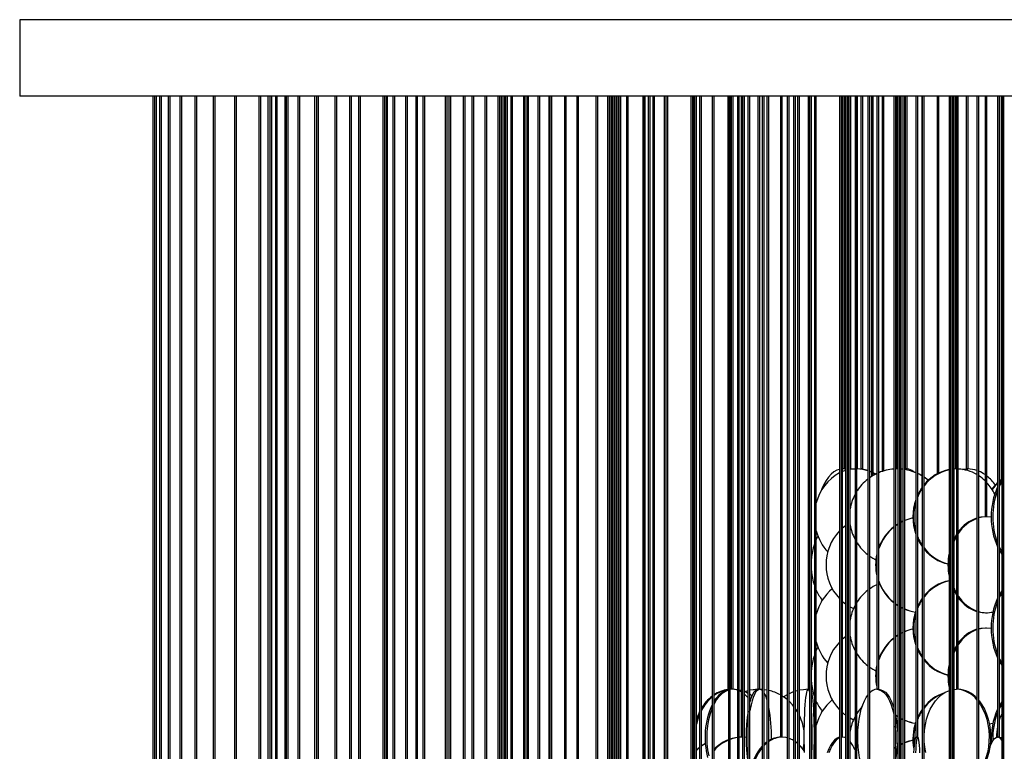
# Model space of a CAD drawing. Header units: millimetres. Extents: x 495 to 2657, y 518 to 2595.
# Tile 90 of 96: x 2157 to 2414, y 2404 to 2595. Entities that reach past the tile are written whole.
import ezdxf

# ---------------------------------------------------------------- set-up
doc = ezdxf.new("R2010")
doc.units = ezdxf.units.MM

msp = doc.modelspace()

# ---------------------------------------------------------------- linework, layer by layer
at = {"color": 7, "linetype": 'Continuous', "lineweight": 25}
for p, q in [((2156.8, 2594.8), (2156.8, 2574.8)), ((2406.8, 2594.8), (2156.8, 2594.8)), ((2656.8, 2594.8), (2406.8, 2594.8)), ((2406.8, 2574.8), (2156.8, 2574.8)), ((2191.55, 2574.8), (2191.55, 2132.55)), ((2192, 2574.8), (2192, 2132.45)), ((2192.5, 2132.5), (2192.5, 2574.8)), ((2193.32, 2574.8), (2193.32, 2132.55)), ((2193.82, 2132.55), (2193.82, 2574.8)), ((2195.52, 2574.8), (2195.52, 2132.1)), ((2196.02, 2132.23), (2196.02, 2574.8)), ((2198.58, 2574.8), (2198.58, 2132.55)), ((2199.08, 2132.55), (2199.08, 2574.8)), ((2202.51, 2574.8), (2202.51, 2131.46)), ((2203.01, 2131.68), (2203.01, 2574.8)), ((2207.27, 2574.8), (2207.27, 2132.55)), ((2207.77, 2132.55), (2207.77, 2574.8)), ((2212.84, 2574.8), (2212.84, 2130.4)), ((2213.34, 2130.74), (2213.34, 2574.8)), ((2219.22, 2574.8), (2219.22, 2132.55)), ((2219.72, 2132.55), (2219.72, 2574.8)), ((2221.55, 2574.8), (2221.55, 2190.03)), ((2222.05, 2574.8), (2222.05, 2190.05)), ((2222.55, 2190.05), (2222.55, 2574.8)), ((2223.52, 2574.8), (2223.52, 2189.74)), ((2224.02, 2189.85), (2224.02, 2574.8)), ((2225.98, 2574.8), (2225.98, 2190.05)), ((2226.36, 2574.8), (2226.36, 2128.59)), ((2226.86, 2129.16), (2226.86, 2574.8)), ((2229.4, 2574.8), (2229.4, 2189.15)), ((2229.9, 2189.34), (2229.9, 2574.8)), ((2233.76, 2574.8), (2233.76, 2190.05)), ((2234.25, 2574.8), (2234.25, 2132.55)), ((2234.75, 2132.55), (2234.75, 2574.8)), ((2239.05, 2574.8), (2239.05, 2188.27)), ((2239.55, 2188.56), (2239.55, 2574.8)), ((2242.84, 2574.8), (2242.84, 2124.78)), ((2243.34, 2126.07), (2243.34, 2574.8)), ((2245.22, 2574.8), (2245.22, 2190.05)), ((2245.72, 2190.05), (2245.72, 2574.8)), ((2251.55, 2574.8), (2251.55, 2247.55)), ((2252.05, 2247.55), (2252.05, 2574.8)), ((2252.11, 2574.8), (2252.11, 2132.55)), ((2252.61, 2132.55), (2252.61, 2574.8)), ((2252.76, 2187.45), (2252.76, 2574.8)), ((2254.19, 2574.8), (2254.19, 2247.55)), ((2254.69, 2247.55), (2254.69, 2574.8)), ((2257.47, 2574.8), (2257.47, 2235.05)), ((2257.97, 2235.05), (2257.97, 2574.8)), ((2260.13, 2574.8), (2260.13, 2190.05)), ((2260.63, 2190.05), (2260.63, 2574.8)), ((2262.01, 2574.8), (2262.01, 2120.05)), ((2262.51, 2120.05), (2262.51, 2574.8)), ((2262.52, 2247.55), (2262.52, 2574.8)), ((2267.8, 2574.8), (2267.8, 2235.05)), ((2268.3, 2235.05), (2268.3, 2574.8)), ((2268.77, 2574.8), (2268.77, 2185.2)), ((2269.27, 2185.82), (2269.27, 2574.8)), ((2272.5, 2574.8), (2272.5, 2132.55)), ((2273, 2132.55), (2273, 2574.8)), ((2274.77, 2574.8), (2274.77, 2247.55)), ((2275.27, 2247.55), (2275.27, 2574.8)), ((2278.15, 2574.8), (2278.15, 2190.05)), ((2278.65, 2190.05), (2278.65, 2574.8)), ((2281.55, 2574.8), (2281.55, 2304.92)), ((2282.05, 2305.03), (2282.05, 2574.8)), ((2282.4, 2574.8), (2282.4, 2305.05)), ((2282.86, 2574.8), (2282.86, 2235.05)), ((2283.36, 2235.05), (2283.36, 2574.8)), ((2283.55, 2574.8), (2283.55, 2120.05)), ((2284.05, 2120.05), (2284.05, 2574.8)), ((2284.92, 2574.8), (2284.92, 2303.4)), ((2285.42, 2303.78), (2285.42, 2574.8)), ((2288.21, 2574.8), (2288.21, 2181.72)), ((2288.71, 2183.02), (2288.71, 2574.8)), ((2289.09, 2574.8), (2289.09, 2305.05)), ((2289.59, 2305.05), (2289.59, 2574.8)), ((2292.01, 2574.8), (2292.01, 2247.55)), ((2292.51, 2247.55), (2292.51, 2574.8)), ((2294.85, 2574.8), (2294.85, 2301.36)), ((2295.1, 2574.8), (2295.1, 2132.55)), ((2295.6, 2132.55), (2295.6, 2574.8)), ((2298.91, 2574.8), (2298.91, 2190.05)), ((2299.41, 2190.05), (2299.41, 2574.8)), ((2302.12, 2574.8), (2302.12, 2305.05)), ((2302.13, 2574.8), (2302.13, 2235.05)), ((2302.62, 2305.05), (2302.62, 2574.8)), ((2302.63, 2235.05), (2302.63, 2574.8)), ((2307.11, 2574.8), (2307.11, 2120.05)), ((2307.61, 2120.05), (2307.61, 2574.8)), ((2310.18, 2574.8), (2310.18, 2177.55)), ((2310.68, 2177.55), (2310.68, 2574.8)), ((2310.8, 2574.8), (2310.8, 2298.82)), ((2311.3, 2299.66), (2311.3, 2574.8)), ((2311.55, 2574.8), (2311.55, 2362.49)), ((2312.05, 2362.53), (2312.05, 2574.8)), ((2312.44, 2574.8), (2312.44, 2362.55)), ((2312.94, 2362.55), (2312.94, 2574.8)), ((2313.14, 2574.8), (2313.14, 2247.55)), ((2313.64, 2247.55), (2313.64, 2574.8)), ((2315.08, 2574.8), (2315.08, 2360.24)), ((2315.58, 2360.78), (2315.58, 2574.8)), ((2319.42, 2574.8), (2319.42, 2362.55)), ((2319.52, 2574.8), (2319.52, 2132.55)), ((2320.02, 2132.55), (2320.02, 2574.8)), ((2320.77, 2574.8), (2320.77, 2305.05)), ((2321.27, 2305.05), (2321.27, 2574.8)), ((2321.96, 2574.8), (2321.96, 2190.05)), ((2322.46, 2190.05), (2322.46, 2574.8)), ((2324.96, 2574.8), (2324.96, 2235.05)), ((2325.46, 2235.05), (2325.46, 2574.8)), ((2325.88, 2350.05), (2325.88, 2574.8)), ((2331.91, 2574.8), (2331.91, 2293.58)), ((2332.3, 2574.8), (2332.3, 2120.05)), ((2332.8, 2120.05), (2332.8, 2574.8)), ((2332.86, 2574.8), (2332.86, 2362.55)), ((2333.36, 2362.55), (2333.36, 2574.8)), ((2334.2, 2574.8), (2334.2, 2177.55)), ((2334.7, 2177.55), (2334.7, 2574.8)), ((2337.46, 2574.8), (2337.46, 2247.55)), ((2337.96, 2247.55), (2337.96, 2574.8)), ((2341.55, 2574.8), (2341.55, 2419.93)), ((2341.71, 2574.8), (2341.71, 2350.05)), ((2342.21, 2350.05), (2342.21, 2574.8)), ((2342.44, 2574.8), (2342.44, 2420.05)), ((2342.94, 2420.05), (2342.94, 2574.8)), ((2344.05, 2574.8), (2344.05, 2305.05)), ((2344.55, 2305.05), (2344.55, 2574.8)), ((2345.08, 2574.8), (2345.08, 2407.55)), ((2345.38, 2574.8), (2345.38, 2132.55)), ((2345.88, 2132.55), (2345.88, 2574.8)), ((2346.82, 2574.8), (2346.82, 2190.05)), ((2347.32, 2190.05), (2347.32, 2574.8)), ((2349.39, 2574.8), (2349.39, 2420.05)), ((2349.89, 2420.05), (2349.89, 2574.8)), ((2350.56, 2574.8), (2350.56, 2235.05)), ((2351.06, 2235.05), (2351.06, 2574.8)), ((2351.77, 2574.8), (2351.77, 2362.55)), ((2352.27, 2362.55), (2352.27, 2574.8)), ((2355.26, 2574.8), (2355.26, 2407.55)), ((2355.76, 2407.55), (2355.76, 2574.8)), ((2357.04, 2574.8), (2357.04, 2292.55)), ((2357.54, 2292.55), (2357.54, 2574.8)), ((2358.71, 2574.8), (2358.71, 2120.05)), ((2359.21, 2120.05), (2359.21, 2574.8)), ((2359.76, 2574.8), (2359.76, 2177.55)), ((2360.26, 2177.55), (2360.26, 2574.8)), ((2362.53, 2574.8), (2362.53, 2420.05)), ((2362.85, 2574.8), (2362.85, 2350.05)), ((2363.35, 2350.05), (2363.35, 2574.8)), ((2364.14, 2574.8), (2364.14, 2247.55)), ((2364.64, 2247.55), (2364.64, 2574.8)), ((2370.7, 2574.8), (2370.7, 2305.05)), ((2371.2, 2305.05), (2371.2, 2574.8)), ((2371.5, 2407.55), (2371.5, 2574.8)), ((2371.58, 2574.8), (2371.58, 2477.55)), ((2372.08, 2477.55), (2372.08, 2574.8)), ((2372.13, 2574.8), (2372.13, 2477.09)), ((2372.24, 2574.8), (2372.24, 2132.55)), ((2372.74, 2132.55), (2372.74, 2574.8)), ((2372.95, 2574.8), (2372.95, 2190.05)), ((2373.45, 2190.05), (2373.45, 2574.8)), ((2373.64, 2477.44), (2373.64, 2574.8)), ((2374.74, 2574.8), (2374.74, 2362.55)), ((2375.24, 2362.55), (2375.24, 2574.8)), ((2375.43, 2477.55), (2375.43, 2574.8)), ((2376.24, 2574.8), (2376.24, 2477.55)), ((2376.74, 2477.55), (2376.74, 2574.8)), ((2378.07, 2574.8), (2378.07, 2235.05)), ((2378.57, 2235.05), (2378.57, 2574.8)), ((2379, 2574.8), (2379, 2475.56)), ((2379.5, 2475.86), (2379.5, 2574.8)), ((2380.44, 2574.8), (2380.44, 2420.05)), ((2380.94, 2420.05), (2380.94, 2574.8)), ((2381.8, 2574.8), (2381.8, 2476.9)), ((2382.3, 2477.06), (2382.3, 2574.8)), ((2384.85, 2574.8), (2384.85, 2292.55)), ((2385.35, 2292.55), (2385.35, 2574.8)), ((2385.53, 2574.8), (2385.53, 2477.55)), ((2385.91, 2574.8), (2385.91, 2120.05)), ((2386.41, 2120.05), (2386.41, 2574.8)), ((2386.82, 2177.55), (2386.82, 2574.8)), ((2387.22, 2574.8), (2387.22, 2350.05)), ((2387.72, 2350.05), (2387.72, 2574.8)), ((2387.85, 2574.8), (2387.85, 2477.55)), ((2388.35, 2477.55), (2388.35, 2574.8)), ((2390.6, 2574.8), (2390.6, 2407.55)), ((2391.1, 2407.55), (2391.1, 2574.8)), ((2392.19, 2574.8), (2392.19, 2472.68)), ((2392.25, 2574.8), (2392.25, 2247.55)), ((2392.75, 2247.55), (2392.75, 2574.8)), ((2396.14, 2574.8), (2396.14, 2476.27)), ((2396.64, 2476.53), (2396.64, 2574.8)), ((2399.29, 2574.8), (2399.29, 2305.05)), ((2399.66, 2574.8), (2399.66, 2132.55)), ((2400.16, 2132.55), (2400.16, 2574.8)), ((2400.3, 2190.05), (2400.3, 2574.8)), ((2400.57, 2362.55), (2400.57, 2574.8)), ((2400.94, 2574.8), (2400.94, 2477.55)), ((2401.19, 2574.8), (2401.19, 2420.05)), ((2401.69, 2420.05), (2401.69, 2574.8)), ((2403.74, 2574.8), (2403.74, 2477.55)), ((2404.24, 2477.55), (2404.24, 2574.8)), ((2406.55, 2574.8), (2406.55, 2235.05)), ((2656.8, 2574.8), (2406.8, 2574.8)), ((2407.05, 2235.05), (2407.05, 2574.8)), ((2408.67, 2574.8), (2408.67, 2465.05)), ((2409.17, 2465.05), (2409.17, 2574.8)), ((2411.92, 2574.8), (2411.92, 2407.55)), ((2412.42, 2407.55), (2412.42, 2574.8)), ((2412.86, 2574.8), (2412.86, 2474.83)), ((2413.04, 2574.8), (2413.04, 2350.05)), ((2413.31, 2574.8), (2413.31, 2177.55)), ((2413.44, 2574.8), (2413.44, 2120.05)), ((2371.62, 2477.55), (2371.5, 2477.55)), ((2372.24, 2477.12), (2371.5, 2476.86)), ((2371.62, 2477.55), (2371.58, 2477.55)), ((2372.08, 2477.55), (2371.62, 2477.55)), ((2372.13, 2477.51), (2371.62, 2477.55)), ((2372.13, 2477.55), (2372.04, 2477.55)), ((2372.94, 2477.31), (2372.74, 2477.38)), ((2372.94, 2477.31), (2372.74, 2477.26)), ((2375.43, 2477.55), (2375.24, 2477.55)), ((2376.24, 2477.55), (2376.24, 2477.55)), ((2376.74, 2477.55), (2376.24, 2477.55)), ((2379, 2476.81), (2378.57, 2476.97)), ((2380.18, 2476.23), (2379.5, 2476.58)), ((2385.77, 2477.55), (2385.35, 2477.54)), ((2385.77, 2477.55), (2385.53, 2477.55)), ((2385.91, 2477.55), (2385.77, 2477.55)), ((2385.91, 2477.55), (2385.77, 2477.55)), ((2385.91, 2477.55), (2385.78, 2477.55)), ((2387.22, 2477.46), (2386.82, 2477.5)), ((2387.72, 2477.54), (2387.87, 2477.55)), ((2388.35, 2477.55), (2387.85, 2477.55)), ((2401.19, 2477.55), (2400.57, 2477.52)), ((2401.08, 2477.55), (2400.57, 2477.54)), ((2401.19, 2477.55), (2400.94, 2477.55)), ((2404.24, 2477.55), (2403.74, 2477.55)), ((2387.22, 2463.89), (2386.82, 2463.69)), ((2409.07, 2465.05), (2408.67, 2465.05)), ((2409.17, 2465.05), (2409.07, 2465.05)), ((2372.24, 2462.73), (2371.5, 2462.14)), ((2372.95, 2463.22), (2372.74, 2463.09)), ((2381.1, 2447.64), (2380.94, 2447.58)), ((2372.74, 2442.01), (2372.95, 2441.87)), ((2373.45, 2441.57), (2374.35, 2441.11)), ((2385.35, 2442.38), (2385.91, 2442)), ((2385.35, 2442.31), (2385.91, 2441.94)), ((2386.82, 2441.46), (2387.22, 2441.26)), ((2386.82, 2441.41), (2387.22, 2441.21)), ((2408.76, 2440.05), (2409.07, 2440.05)), ((2409.07, 2436.05), (2408.76, 2436.05)), ((2372.24, 2433.73), (2371.5, 2433.14)), ((2372.95, 2434.22), (2372.74, 2434.09)), ((2387.22, 2434.89), (2386.82, 2434.69)), ((2342.35, 2420.05), (2342.21, 2420.04)), ((2342.9, 2420.05), (2342.21, 2419.98)), ((2342.48, 2420.05), (2342.21, 2420.04)), ((2342.9, 2420.05), (2342.44, 2420.05)), ((2342.94, 2420.05), (2342.9, 2420.05)), ((2349.89, 2420.05), (2349.39, 2420.05)), ((2350.56, 2420.02), (2349.94, 2420.05)), ((2362.85, 2420.05), (2362.53, 2420.05)), ((2363.64, 2420.02), (2363.35, 2420.04)), ((2380.94, 2420.05), (2380.44, 2420.05)), ((2400.57, 2420.01), (2401.25, 2420.05)), ((2401.69, 2420.05), (2401.19, 2420.05)), ((2345.08, 2419.72), (2344.55, 2419.86)), ((2345.08, 2419.4), (2344.55, 2419.68)), ((2346.82, 2419.67), (2345.97, 2419.4)), ((2357.04, 2418.65), (2356.07, 2418.09)), ((2359.76, 2419.68), (2359.21, 2419.53)), ((2372.74, 2413.01), (2372.95, 2412.87)), ((2373.45, 2412.57), (2374.35, 2412.11)), ((2385.35, 2413.38), (2385.91, 2413)), ((2385.35, 2413.31), (2385.91, 2412.94)), ((2386.82, 2412.46), (2387.22, 2412.26)), ((2386.82, 2412.41), (2387.22, 2412.21)), ((2332.86, 2409.98), (2332.8, 2409.55)), ((2409.74, 2411.08), (2410.72, 2411.23)), ((2345.45, 2407.55), (2344.55, 2407.51)), ((2345.2, 2407.55), (2344.55, 2407.53)), ((2345.38, 2407.55), (2345.08, 2407.55)), ((2346.33, 2407.51), (2345.88, 2407.54)), ((2355.7, 2407.55), (2355.26, 2407.55)), ((2355.76, 2407.55), (2355.7, 2407.55)), ((2371.48, 2407.55), (2371.2, 2407.55)), ((2371.48, 2407.55), (2371.2, 2407.53)), ((2371.5, 2407.55), (2371.48, 2407.55)), ((2372.95, 2406.95), (2372.74, 2407.11)), ((2391.1, 2407.55), (2390.6, 2407.55)), ((2412.42, 2407.55), (2411.92, 2407.55)), ((2332.8, 2405.54), (2332.86, 2405.11)), ((2361.51, 2405.48), (2361.39, 2405.57)), ((2361.51, 2405.65), (2361.41, 2405.71)), ((2387.22, 2405.89), (2386.82, 2405.69))]:
    msp.add_line(p, q, dxfattribs=at)
at = {"color": 7, "linetype": 'Continuous', "lineweight": 25, "flags": 128}
for points in [[(2370.7, 2477.43), (2370.02, 2477.2), (2369.25, 2476.77), (2368.51, 2476.17), (2367.82, 2475.42), (2367.18, 2474.52), (2366.6, 2473.49), (2366.09, 2472.34), (2365.91, 2471.83)], [(2372.95, 2477.44), (2372.85, 2477.46), (2372.74, 2477.48)], [(2374.74, 2477.54), (2373.77, 2477.46), (2373.45, 2477.41)], [(2376.35, 2477.49), (2376.24, 2477.55), (2376.15, 2477.51)], [(2376.91, 2477.41), (2376.88, 2477.46), (2376.74, 2477.55)], [(2379, 2476.7), (2378.85, 2476.77), (2378.57, 2476.88)], [(2380.05, 2476.16), (2380.04, 2476.17), (2379.5, 2476.46)], [(2387.29, 2477.46), (2387.26, 2477.46), (2386.82, 2477.51)], [(2387.72, 2477.45), (2387.76, 2477.46), (2388.33, 2477.55)], [(2402.66, 2477.46), (2402.69, 2477.46), (2403.83, 2477.55)], [(2402.84, 2477.43), (2403.01, 2477.46), (2404.15, 2477.55)], [(2392.19, 2475.77), (2391.48, 2476.17), (2391.1, 2476.36)], [(2392.19, 2475.78), (2391.49, 2476.17), (2391.1, 2476.36)], [(2393.84, 2474.6), (2392.76, 2475.42), (2392.69, 2475.47)], [(2393.83, 2474.6), (2392.75, 2475.42), (2392.69, 2475.46)], [(2412.42, 2474.45), (2412.49, 2474.52), (2413.04, 2474.97)], [(2412.42, 2474.36), (2412.6, 2474.52), (2413.04, 2474.88)], [(2413.04, 2474.77), (2412.86, 2474.52), (2412.42, 2473.82)], [(2413.04, 2474.17), (2412.64, 2473.49), (2412.42, 2473.07)], [(2387.22, 2463.84), (2386.88, 2463.67), (2386.82, 2463.64)], [(2409.07, 2465.05), (2407.92, 2464.96), (2407.05, 2464.78)], [(2408.76, 2465.05), (2407.61, 2464.96), (2407.05, 2464.86)], [(2410.29, 2464.95), (2410.23, 2464.96), (2409.07, 2465.05)], [(2385.91, 2463.16), (2385.54, 2462.92), (2385.35, 2462.78)], [(2385.91, 2463.1), (2385.63, 2462.92), (2385.35, 2462.72)], [(2365.07, 2460.06), (2364.95, 2459.84), (2364.64, 2459.18)], [(2391.1, 2459.32), (2391.58, 2458.38), (2392.25, 2457.32)], [(2401.19, 2460.43), (2400.83, 2459.84), (2400.57, 2459.35)], [(2401.19, 2459.91), (2401.14, 2459.84), (2400.57, 2458.69)], [(2412.42, 2457.03), (2412.94, 2456.08), (2413.04, 2455.92)], [(2412.42, 2456.27), (2412.54, 2456.08), (2413.04, 2455.33)], [(2378.57, 2454.83), (2379.42, 2454.29), (2380.19, 2453.87)], [(2400.57, 2446.41), (2400.82, 2445.88), (2401.19, 2445.18)], [(2400.57, 2445.75), (2401.18, 2444.67), (2401.19, 2444.66)], [(2413.04, 2445.77), (2412.86, 2445.52), (2412.42, 2444.82)], [(2366.12, 2443.4), (2366.09, 2443.34), (2365.91, 2442.83)], [(2413.04, 2445.17), (2412.64, 2444.49), (2412.42, 2444.07)], [(2371.5, 2442.96), (2371.92, 2442.61), (2372.24, 2442.36)], [(2407.05, 2440.24), (2408.18, 2440.07), (2408.76, 2440.05)], [(2409.07, 2436.05), (2407.92, 2435.96), (2407.05, 2435.78)], [(2408.76, 2436.05), (2407.61, 2435.96), (2407.05, 2435.86)], [(2410.29, 2435.95), (2410.23, 2435.96), (2409.07, 2436.05)], [(2385.91, 2434.16), (2385.54, 2433.92), (2385.35, 2433.78)], [(2385.91, 2434.1), (2385.63, 2433.92), (2385.35, 2433.72)], [(2387.22, 2434.84), (2386.88, 2434.67), (2386.82, 2434.64)], [(2365.07, 2431.06), (2364.95, 2430.84), (2364.64, 2430.18)], [(2391.1, 2430.32), (2391.58, 2429.38), (2392.25, 2428.32)], [(2401.19, 2431.43), (2400.83, 2430.84), (2400.57, 2430.35)], [(2401.19, 2430.91), (2401.14, 2430.84), (2400.57, 2429.69)], [(2412.42, 2428.03), (2412.94, 2427.08), (2413.04, 2426.92)], [(2378.57, 2425.83), (2379.42, 2425.29), (2380.19, 2424.87)], [(2412.42, 2427.27), (2412.54, 2427.08), (2413.04, 2426.33)], [(2344.05, 2419.87), (2343.71, 2419.96), (2342.9, 2420.05)], [(2344.05, 2419.95), (2344.01, 2419.96), (2343.02, 2420.05)], [(2349.88, 2420.05), (2349.52, 2419.96), (2349.16, 2419.7), (2348.81, 2419.27), (2348.48, 2418.67), (2348.17, 2417.92), (2347.88, 2417.02), (2347.62, 2415.99), (2347.39, 2414.84), (2347.32, 2414.44)], [(2349.4, 2420.05), (2349.03, 2419.96), (2348.67, 2419.7), (2348.33, 2419.27), (2347.99, 2418.67), (2347.68, 2417.92), (2347.39, 2417.02), (2347.32, 2416.76)], [(2349.34, 2420.05), (2348.16, 2419.96), (2347.32, 2419.82)], [(2349.28, 2420.04), (2348.32, 2419.96), (2347.32, 2419.79)], [(2350.56, 2419.74), (2350.24, 2419.96), (2349.88, 2420.05)], [(2351.77, 2419.86), (2351.12, 2419.96), (2351.06, 2419.97)], [(2362.51, 2420.05), (2361.3, 2419.96), (2360.26, 2419.79)], [(2361.55, 2403.55), (2361.52, 2404.97), (2361.5, 2406.44), (2361.5, 2407.92), (2361.51, 2409.39), (2361.54, 2410.84), (2361.57, 2412.25), (2361.63, 2413.58), (2361.69, 2414.84), (2361.77, 2415.99), (2361.86, 2417.02), (2361.95, 2417.92), (2362.06, 2418.67), (2362.17, 2419.27), (2362.29, 2419.7), (2362.41, 2419.96), (2362.53, 2420.05), (2362.53, 2420.05)], [(2380.46, 2420.05), (2381.06, 2419.96), (2381.64, 2419.7), (2382.21, 2419.27), (2382.76, 2418.67), (2383.27, 2417.92), (2383.74, 2417.02), (2384.17, 2415.99), (2384.54, 2414.84), (2384.85, 2413.65)], [(2380.92, 2420.05), (2381.52, 2419.96), (2382.1, 2419.7), (2382.67, 2419.27), (2383.21, 2418.67), (2383.73, 2417.92), (2384.2, 2417.02), (2384.63, 2415.99), (2384.85, 2415.34)], [(2346.82, 2419.71), (2346.78, 2419.7), (2345.9, 2419.43)], [(2346.82, 2418.99), (2346.28, 2419.27), (2345.9, 2419.43)], [(2347.84, 2418.33), (2347.35, 2418.67), (2347.32, 2418.69)], [(2357.04, 2417.36), (2356.32, 2417.92), (2355.76, 2418.29)], [(2358.71, 2419.37), (2358.43, 2419.27), (2357.54, 2418.9)], [(2363.35, 2419.44), (2363.39, 2419.27), (2363.5, 2418.67), (2363.61, 2417.92), (2363.7, 2417.02), (2363.79, 2415.99), (2363.87, 2414.84), (2363.93, 2413.58), (2363.99, 2412.25), (2364.02, 2410.84), (2364.05, 2409.39), (2364.06, 2407.92), (2364.06, 2406.44), (2364.04, 2404.97), (2364.01, 2403.55), (2363.96, 2402.17), (2363.9, 2400.88), (2363.83, 2399.67), (2363.75, 2398.58), (2363.66, 2397.61), (2363.55, 2396.79), (2363.45, 2396.11), (2363.35, 2395.66)], [(2378.07, 2396.56), (2377.91, 2396.79), (2377.42, 2397.61), (2376.97, 2398.58), (2376.57, 2399.67), (2376.22, 2400.88), (2375.93, 2402.17), (2375.71, 2403.55), (2375.55, 2404.97), (2375.46, 2406.44), (2375.45, 2407.92), (2375.5, 2409.39), (2375.62, 2410.84), (2375.81, 2412.25), (2376.07, 2413.58), (2376.38, 2414.84), (2376.76, 2415.99), (2377.19, 2417.02), (2377.66, 2417.92), (2378.07, 2418.54)], [(2393.23, 2403.55), (2392.97, 2404.97), (2392.82, 2406.44), (2392.79, 2407.92), (2392.88, 2409.39), (2393.09, 2410.84), (2393.41, 2412.25), (2393.84, 2413.58), (2394.37, 2414.84), (2395.01, 2415.99), (2395.72, 2417.02), (2396.52, 2417.92), (2397.39, 2418.67), (2398.3, 2419.27), (2399.26, 2419.7), (2399.29, 2419.71)], [(2347.38, 2416.98), (2347.36, 2417.02), (2347.32, 2417.08)], [(2358.71, 2415.66), (2358.44, 2415.99), (2357.54, 2416.92)], [(2359.76, 2414.15), (2359.32, 2414.84), (2359.21, 2415)], [(2407.05, 2417.13), (2407.15, 2417.02), (2407.87, 2415.99), (2408.5, 2414.84), (2409.03, 2413.58), (2409.46, 2412.25), (2409.79, 2410.84), (2409.99, 2409.39), (2410.08, 2407.92), (2410.05, 2406.44), (2409.9, 2404.97), (2409.64, 2403.55), (2409.26, 2402.17), (2408.78, 2400.88), (2408.19, 2399.67), (2407.52, 2398.58), (2407.05, 2397.96)], [(2407.05, 2416.65), (2407.5, 2415.99), (2408.13, 2414.84), (2408.67, 2413.58), (2409.1, 2412.25), (2409.42, 2410.84), (2409.62, 2409.39), (2409.71, 2407.92), (2409.68, 2406.44), (2409.54, 2404.97), (2409.27, 2403.55), (2408.89, 2402.17), (2408.41, 2400.88), (2407.83, 2399.67), (2407.15, 2398.58), (2407.05, 2398.44)], [(2413.04, 2416.77), (2412.86, 2416.52), (2412.42, 2415.82)], [(2413.04, 2416.17), (2412.64, 2415.49), (2412.42, 2415.07)], [(2334.2, 2413.57), (2333.7, 2412.25), (2333.36, 2410.99)], [(2366.12, 2414.4), (2366.09, 2414.34), (2365.91, 2413.83)], [(2371.5, 2413.96), (2371.92, 2413.61), (2372.24, 2413.36)], [(2344.05, 2407.45), (2342.89, 2407.2), (2342.21, 2406.98)], [(2346.82, 2408.51), (2346.81, 2407.92), (2346.82, 2406.58)], [(2357.04, 2407.38), (2356.68, 2407.46), (2355.7, 2407.55)], [(2370.7, 2407.52), (2370.45, 2407.46), (2369.89, 2407.2), (2369.35, 2406.77), (2368.83, 2406.17), (2368.34, 2405.42), (2367.88, 2404.52), (2367.47, 2403.49)], [(2370.7, 2407.38), (2370.35, 2407.2), (2369.81, 2406.77), (2369.29, 2406.17), (2368.8, 2405.42), (2368.34, 2404.52), (2367.94, 2403.49)], [(2372.24, 2407.39), (2372.05, 2407.46), (2371.48, 2407.55)], [(2390.6, 2407.55), (2390.5, 2407.46), (2390.41, 2407.2), (2390.32, 2406.77), (2390.23, 2406.17), (2390.15, 2405.42), (2390.08, 2404.52), (2390.01, 2403.49)], [(2391.1, 2407.55), (2391, 2407.46), (2390.91, 2407.2), (2390.82, 2406.77), (2390.73, 2406.17), (2390.65, 2405.42), (2390.57, 2404.52), (2390.51, 2403.49)], [(2391.69, 2403.49), (2391.62, 2404.52), (2391.54, 2405.42), (2391.46, 2406.17), (2391.37, 2406.77), (2391.28, 2407.2), (2391.19, 2407.46), (2391.1, 2407.55)], [(2409.89, 2404.85), (2410.09, 2405.42), (2410.43, 2406.17), (2410.78, 2406.77), (2411.16, 2407.2), (2411.54, 2407.46), (2411.93, 2407.55)], [(2412.41, 2407.55), (2412.8, 2407.46), (2413.04, 2407.32)], [(2334.2, 2404.9), (2333.74, 2404.52), (2333.35, 2404.16)], [(2334.2, 2404.83), (2333.83, 2404.52), (2333.36, 2404.09)], [(2335.7, 2405.93), (2334.89, 2405.42), (2334.7, 2405.28)], [(2335.71, 2405.87), (2334.98, 2405.42), (2334.7, 2405.21)], [(2350.56, 2404.86), (2350.28, 2404.52), (2349.58, 2403.49), (2348.96, 2402.34), (2348.43, 2401.08), (2348.01, 2399.75), (2347.7, 2398.34), (2347.49, 2396.89), (2347.41, 2395.42), (2347.44, 2393.94), (2347.58, 2392.47), (2347.84, 2391.05), (2348.21, 2389.67), (2348.68, 2388.38), (2349.26, 2387.17), (2349.92, 2386.08), (2350.56, 2385.23)], [(2351.77, 2406.34), (2351.54, 2406.17), (2351.05, 2405.76)], [(2351.77, 2406.06), (2351.06, 2405.42), (2351.06, 2405.41)], [(2359.76, 2405.94), (2359.48, 2406.17), (2359.21, 2406.37)], [(2387.22, 2405.84), (2386.88, 2405.67), (2386.82, 2405.64)], [(2410.29, 2406.95), (2410.23, 2406.96), (2410.08, 2406.98)]]:
    msp.add_lwpolyline(points, dxfattribs=at)
at = {"color": 7, "linetype": 'Continuous', "lineweight": 25}
for centre, radius, start, end in [((2376.35, 2465.85), 12.06, 117.9494, 166.3771), ((2375.05, 2467.92), 9.63, 71.698, 88.862), ((2375.3, 2467.94), 9.61, 73.2113, 89.9476), ((2385.77, 2465.06), 12.49, 94.2379, 112.7346), ((2385.78, 2465.06), 12.49, 67.3391, 81.0617), ((2385.77, 2465.06), 12.49, 67.2684, 80.9956), ((2388.22, 2475.19), 2.36, 44.7657, 87.3476), ((2401.39, 2466.53), 11.06, 100.9878, 141.3741), ((2401.64, 2466.48), 11.11, 102.237, 143.1118), ((2401.26, 2467.17), 10.38, 59.2947, 87.6243), ((2404.13, 2470.01), 7.54, 71.2535, 89.872), ((2403.74, 2469.03), 8.59, 55.0302, 67.333), ((2385.77, 2465.05), 12.5, 128.0435, 147.1471), ((2385.77, 2465.05), 12.49, 115.2447, 125.1864), ((2400.74, 2466.3), 11.39, 45.8999, 56.3394), ((2402.36, 2467.31), 10.8, 33.9029, 50.9341), ((2399.92, 2465.55), 12.51, 25.759, 42.3063), ((2420.73, 2465.2), 12.44, 135.0728, 145.473), ((2420.84, 2465.19), 12.44, 135.7697, 145.9216), ((2402.68, 2465.42), 12.76, 144.8179, 155.2082), ((2402.98, 2465.38), 12.85, 146.593, 157.6178), ((2429.63, 2465.05), 19.36, 156.169, 203.831), ((2430.39, 2465.05), 19.71, 159.5457, 200.4543), ((2385.78, 2465.05), 12.5, 151.9914, 170.3977), ((2403.65, 2465.05), 13.8, 161.0431, 198.9569), ((2403.9, 2465.05), 13.83, 164.1157, 195.8843), ((2392.4, 2452.94), 12.11, 102.1589, 112.7283), ((2392.5, 2452.94), 12.11, 102.6185, 113.2161), ((2409.42, 2455.71), 9.46, 107.6133, 144.8113), ((2410, 2455.35), 9.9, 110.3621, 147.1241), ((2377.09, 2464.62), 12.86, 194.4835, 222.7533), ((2380.06, 2452.55), 12.87, 136.6826, 223.3174), ((2385.78, 2465.05), 12.5, 189.6023, 208.0086), ((2392.62, 2452.64), 12.49, 128.5239, 159.3077), ((2392.73, 2452.63), 12.49, 129.09, 160.5658), ((2403.04, 2464.75), 12.92, 202.4111, 213.3781), ((2379.75, 2452.67), 16.47, 161.4548, 174.8421), ((2385.77, 2465.05), 12.5, 212.8529, 231.9565), ((2401.62, 2463.58), 11.08, 216.7944, 256.3093), ((2401.38, 2463.53), 11.03, 218.5321, 257.5527), ((2392.84, 2452.55), 12.72, 167.0499, 192.9501), ((2392.94, 2452.55), 12.73, 169.1276, 190.8724), ((2414.88, 2452.55), 15.88, 169.0989, 190.9011), ((2379.76, 2452.43), 16.48, 185.1621, 198.5409), ((2392.72, 2452.46), 12.49, 199.4296, 230.9147), ((2401.39, 2437.53), 11.06, 100.9878, 141.3741), ((2401.64, 2437.48), 11.11, 102.237, 143.1118), ((2376.8, 2436.61), 12.55, 129.5212, 165.7739), ((2376.09, 2450.98), 12.53, 203.8621, 217.7635), ((2385.77, 2436.05), 12.5, 128.0435, 147.4459), ((2385.77, 2436.05), 12.49, 115.2447, 125.1864), ((2392.62, 2452.46), 12.48, 200.6877, 231.4807), ((2402.68, 2436.42), 12.76, 144.8179, 155.2082), ((2402.98, 2436.38), 12.85, 146.593, 157.6178), ((2409.91, 2449.64), 9.76, 212.6188, 249.8949), ((2409.49, 2449.49), 9.58, 215.4372, 252.1381), ((2429.63, 2436.05), 19.36, 156.169, 203.831), ((2385.78, 2436.05), 12.5, 151.9914, 170.3977), ((2392.49, 2452.14), 12.1, 246.7785, 260.4719), ((2392.4, 2452.14), 12.09, 247.2666, 260.9068), ((2403.65, 2436.05), 13.8, 161.0431, 198.9569), ((2430.39, 2436.05), 19.71, 159.5457, 200.4543), ((2403.9, 2436.05), 13.83, 164.1157, 195.8843), ((2409.07, 2447.73), 7.68, 254.7699, 282.3802), ((2392.4, 2423.94), 12.11, 102.1589, 112.7283), ((2392.5, 2423.94), 12.11, 102.6185, 113.2161), ((2409.42, 2426.71), 9.46, 107.6133, 144.8113), ((2410, 2426.35), 9.9, 110.3621, 147.1241), ((2385.78, 2436.05), 12.5, 189.6023, 208.0086), ((2392.62, 2423.64), 12.49, 128.5239, 159.3077), ((2392.73, 2423.63), 12.49, 129.09, 160.5658), ((2377.09, 2435.62), 12.86, 194.4835, 222.7533), ((2380.06, 2423.55), 12.87, 136.6826, 223.3174), ((2403.04, 2435.75), 12.92, 202.4111, 213.3781), ((2379.75, 2423.67), 16.47, 161.4548, 174.8421), ((2385.77, 2436.05), 12.5, 212.5541, 231.9565), ((2401.62, 2434.58), 11.08, 216.7944, 256.3093), ((2401.38, 2434.53), 11.03, 218.5321, 257.5527), ((2392.84, 2423.55), 12.72, 167.0499, 192.9501), ((2392.94, 2423.55), 12.73, 169.1276, 190.8724), ((2414.88, 2423.55), 15.88, 169.0989, 190.9011), ((2342.68, 2411.6), 8.46, 97.6631, 123.8891), ((2343.58, 2413.84), 6.41, 106.9189, 151.1274), ((2343.04, 2411.47), 8.6, 99.9618, 126.1862), ((2362.01, 2419.39), 0.839, 3.8637, 51.6325), ((2379.76, 2423.43), 16.48, 185.1621, 198.5409), ((2380.66, 2417.25), 2.81, 93.9328, 137.9966), ((2400.94, 2412.97), 7.09, 37.6249, 87.4673), ((2401.34, 2413.1), 6.96, 41.4907, 87.7223), ((2344.23, 2409.5), 11.08, 127.6785, 149.4132), ((2344.88, 2409.21), 11.52, 130.0731, 152.1058), ((2344.38, 2413.38), 7, 112.3693, 156.2746), ((2340.82, 2413.14), 7.59, 37.7485, 48.1821), ((2343.78, 2415.04), 8.33, 16.4774, 29.0755), ((2349.66, 2408.63), 11.43, 60.6716, 76.8145), ((2401.48, 2408.44), 11.19, 108.4959, 141.2961), ((2401.75, 2408.38), 11.27, 111.1784, 143.0035), ((2356.28, 2407.49), 20.67, 155.5669, 194.7548), ((2357.1, 2407.52), 21.06, 158.8056, 193.2233), ((2311.61, 2407.89), 41.34, 358.7958, 10.4533), ((2231.09, 2407.55), 132.48, 356.689, 3.311), ((2376.8, 2407.61), 12.55, 129.5212, 165.7739), ((2376.09, 2421.98), 12.53, 203.8621, 217.7635), ((2385.78, 2407.05), 12.5, 137.1554, 147.4455), ((2402.68, 2407.42), 12.76, 144.8179, 155.2082), ((2429.26, 2407.16), 18.97, 156.0271, 183.6373), ((2346.81, 2407.96), 14.08, 153.5743, 162.7511), ((2392.31, 2407.55), 45.99, 171.4971, 188.5029), ((2348.49, 2407.57), 13.05, 4.3766, 25.583), ((2385.78, 2407.05), 12.5, 151.9914, 170.3977), ((2358.28, 2407.78), 27.66, 2.5731, 11.8447), ((2402.98, 2407.38), 12.85, 146.593, 157.6178), ((2429.95, 2407.17), 19.26, 159.4405, 181.5652), ((2425.01, 2407.77), 13.33, 153.926, 160.8029), ((2354.88, 2407.55), 30.6, 354.5412, 5.4588), ((2392.49, 2423.14), 12.1, 246.7785, 260.4719), ((2392.4, 2423.14), 12.09, 247.2666, 260.9068), ((2403.67, 2407.05), 13.82, 161.0724, 190.4218), ((2403.91, 2407.05), 13.84, 164.1325, 186.4703), ((2425.8, 2407.55), 14.15, 168.7158, 180.1956), ((2345.22, 2397.91), 9.64, 96.9772, 108.2205), ((2355.79, 2401.46), 6.09, 90.8517, 125.267), ((2355.4, 2401.54), 6.01, 90.7142, 121.3755), ((2355.43, 2401.15), 6.44, 59.3947, 70.8653), ((2411.75, 2406.07), 1.49, 30.3105, 83.1264), ((2345.65, 2396.94), 10.7, 111.6169, 135.9385), ((2345.94, 2396.88), 10.78, 113.1158, 137.7593), ((2361.24, 2396.07), 14.1, 139.225, 170.7702), ((2353.16, 2398.38), 10.04, 33.4143, 45.0115), ((2348.38, 2407.54), 13.16, 346.3553, 355.5812), ((2366.87, 2401.14), 8.45, 21.5281, 38.9449), ((2358.69, 2407.27), 27.24, 348.0841, 357.4981), ((2392.4, 2394.94), 12.11, 102.1589, 112.7283), ((2392.5, 2394.94), 12.11, 102.6185, 113.2161)]:
    msp.add_arc(centre, radius, start, end, dxfattribs=at)

doc.saveas('drawing.dxf')
